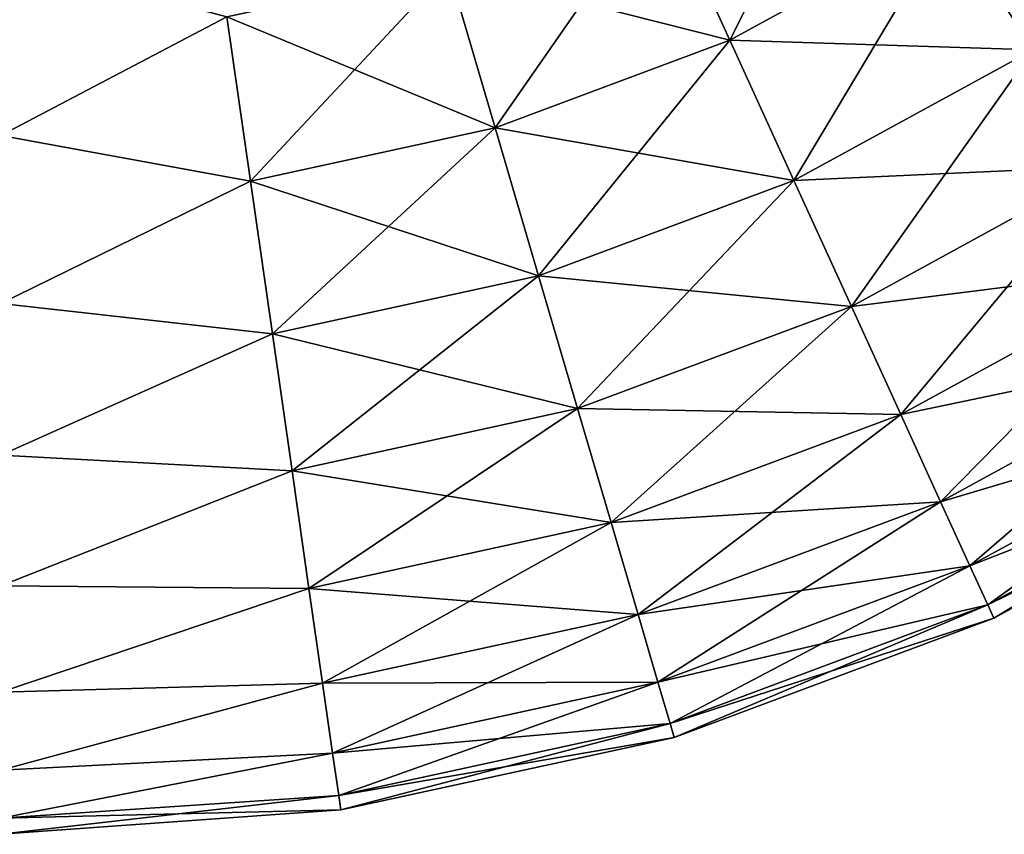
# Model space of a CAD drawing. Header units: metres. Extents: x -109 to 109, y -917 to 389.
# Tile 227 of 256: x 57 to 72, y -16 to -4. Entities that reach past the tile are written whole.
import ezdxf

# ---------------------------------------------------------------- set-up
doc = ezdxf.new("R2010")
doc.units = ezdxf.units.M
doc.layers.add('solid_24503124_XXX_01_SW0001_01', color=7, linetype='CONTINUOUS')

msp = doc.modelspace()

# ---------------------------------------------------------------- linework, layer by layer
at = {"layer": 'solid_24503124_XXX_01_SW0001_01'}
for points in [[(73.81749, 0.037599, 14.652373), (70.797104, -2.225791, 14.652373), (72.054413, -4.180363, 13.394664)], [(69.444954, -0.123775, 15.510405), (66.446167, -1.762623, 15.510405), (67.485092, -4.035824, 14.652373)], [(70.797104, -2.225791, 14.652373), (69.444954, -0.123775, 15.510405), (67.485092, -4.035824, 14.652373)], [(66.446167, -1.762623, -15.510405), (67.485092, -4.035824, -14.652373), (63.244511, -2.957562, -15.510405)], [(66.446167, -1.762623, 15.510405), (63.244511, -2.957562, 15.510405), (63.949001, -5.355579, 14.652373)], [(67.485092, -4.035824, 14.652373), (66.446167, -1.762623, 15.510405), (63.949001, -5.355579, 14.652373)], [(70.797104, -2.225791, -14.652373), (67.485092, -4.035824, -14.652373), (66.446167, -1.762623, -15.510405)], [(75.340424, -1.717927, -13.394664), (72.054413, -4.180363, -13.394664), (70.797104, -2.225791, -14.652373)], [(70.797104, -2.225791, -14.652373), (72.054413, -4.180363, -13.394664), (67.485092, -4.035824, -14.652373)], [(70.797104, -2.225791, 14.652373), (67.485092, -4.035824, 14.652373), (68.451134, -6.149572, 13.394664)], [(72.054413, -4.180363, 13.394664), (70.797104, -2.225791, 14.652373), (68.451134, -6.149572, 13.394664)], [(59.905277, -3.684218, -15.510405), (56.5, -5.472322, -15.035082), (56.5, -2.778371, -15.756924)], [(59.905277, -3.684218, 15.510405), (56.5, -2.778371, 15.756924), (56.5, -5.472322, 15.035082)], [(63.244511, -2.957562, -15.510405), (63.949001, -5.355579, -14.652373), (59.905277, -3.684218, -15.510405)], [(63.244511, -2.957562, 15.510405), (59.905277, -3.684218, 15.510405), (60.260971, -6.158137, 14.652373)], [(63.949001, -5.355579, 14.652373), (63.244511, -2.957562, 15.510405), (60.260971, -6.158137, 14.652373)], [(67.485092, -4.035824, -14.652373), (63.949001, -5.355579, -14.652373), (63.244511, -2.957562, -15.510405)], [(59.905277, -3.684218, -15.510405), (60.260971, -6.158137, -14.652373), (56.5, -5.472322, -15.035082)], [(60.260971, -6.158137, 14.652373), (59.905277, -3.684218, 15.510405), (56.5, -5.472322, 15.035082)], [(63.949001, -5.355579, -14.652373), (60.260971, -6.158137, -14.652373), (59.905277, -3.684218, -15.510405)], [(67.485092, -4.035824, -14.652373), (68.451134, -6.149572, -13.394664), (63.949001, -5.355579, -14.652373)], [(67.485092, -4.035824, 14.652373), (63.949001, -5.355579, 14.652373), (64.60408, -7.585389, 13.394664)], [(68.451134, -6.149572, 13.394664), (67.485092, -4.035824, 14.652373), (64.60408, -7.585389, 13.394664)], [(72.054413, -4.180363, -13.394664), (68.451134, -6.149572, -13.394664), (67.485092, -4.035824, -14.652373)], [(72.054413, -4.180363, -13.394664), (73.182587, -5.934175, -11.771583), (68.451134, -6.149572, -13.394664)], [(72.054413, -4.180363, 13.394664), (68.451134, -6.149572, 13.394664), (69.317955, -8.046212, 11.771583)], [(73.182587, -5.934175, 11.771583), (72.054413, -4.180363, 13.394664), (69.317955, -8.046212, 11.771583)], [(60.260971, -6.158137, -14.652373), (56.5, -8, -13.856406), (56.5, -5.472322, -15.035082)], [(60.260971, -6.158137, 14.652373), (56.5, -5.472322, 15.035082), (56.5, -8, 13.856406)], [(63.949001, -5.355579, -14.652373), (64.60408, -7.585389, -13.394664), (60.260971, -6.158137, -14.652373)], [(63.949001, -5.355579, 14.652373), (60.260971, -6.158137, 14.652373), (60.591717, -8.458525, 13.394664)], [(64.60408, -7.585389, 13.394664), (63.949001, -5.355579, 14.652373), (60.591717, -8.458525, 13.394664)], [(68.451134, -6.149572, -13.394664), (64.60408, -7.585389, -13.394664), (63.949001, -5.355579, -14.652373)], [(73.182587, -5.934175, -11.771583), (69.317955, -8.046212, -11.771583), (68.451134, -6.149572, -13.394664)], [(73.182587, -5.934175, -11.771583), (74.150841, -7.439387, -9.827403), (69.317955, -8.046212, -11.771583)], [(73.182587, -5.934175, 11.771583), (69.317955, -8.046212, 11.771583), (70.061913, -9.674007, 9.827403)], [(74.150841, -7.439387, 9.827403), (73.182587, -5.934175, 11.771583), (70.061913, -9.674007, 9.827403)], [(60.260971, -6.158137, -14.652373), (60.591717, -8.458525, -13.394664), (56.5, -8, -13.856406)], [(60.591717, -8.458525, 13.394664), (60.260971, -6.158137, 14.652373), (56.5, -8, 13.856406)], [(64.60408, -7.585389, -13.394664), (60.591717, -8.458525, -13.394664), (60.260971, -6.158137, -14.652373)], [(68.451134, -6.149572, -13.394664), (69.317955, -8.046212, -11.771583), (64.60408, -7.585389, -13.394664)], [(68.451134, -6.149572, 13.394664), (64.60408, -7.585389, 13.394664), (65.191872, -9.586169, 11.771583)], [(69.317955, -8.046212, 11.771583), (68.451134, -6.149572, 13.394664), (65.191872, -9.586169, 11.771583)], [(74.150841, -7.439387, -9.827403), (70.061913, -9.674007, -9.827403), (69.317955, -8.046212, -11.771583)], [(74.150841, -7.439387, -9.827403), (74.932762, -8.654943, -7.615158), (70.061913, -9.674007, -9.827403)], [(74.150841, -7.439387, 9.827403), (70.061913, -9.674007, 9.827403), (70.662697, -10.988556, 7.615158)], [(74.932762, -8.654943, 7.615158), (74.150841, -7.439387, 9.827403), (70.662697, -10.988556, 7.615158)], [(64.60408, -7.585389, -13.394664), (65.191872, -9.586169, -11.771583), (60.591717, -8.458525, -13.394664)], [(64.60408, -7.585389, 13.394664), (60.591717, -8.458525, 13.394664), (60.888493, -10.522634, 11.771583)], [(65.191872, -9.586169, 11.771583), (64.60408, -7.585389, 13.394664), (60.888493, -10.522634, 11.771583)], [(69.317955, -8.046212, -11.771583), (65.191872, -9.586169, -11.771583), (64.60408, -7.585389, -13.394664)], [(60.591717, -8.458525, -13.394664), (56.5, -10.284602, -12.256711), (56.5, -8, -13.856406)], [(60.591717, -8.458525, 13.394664), (56.5, -8, 13.856406), (56.5, -10.284602, 12.256711)], [(69.317955, -8.046212, -11.771583), (70.061913, -9.674007, -9.827403), (65.191872, -9.586169, -11.771583)], [(69.317955, -8.046212, 11.771583), (65.191872, -9.586169, 11.771583), (65.69635, -11.303343, 9.827403)], [(70.061913, -9.674007, 9.827403), (69.317955, -8.046212, 11.771583), (65.69635, -11.303343, 9.827403)], [(60.591717, -8.458525, -13.394664), (60.888493, -10.522634, -11.771583), (56.5, -10.284602, -12.256711)], [(60.888493, -10.522634, 11.771583), (60.591717, -8.458525, 13.394664), (56.5, -10.284602, 12.256711)], [(65.191872, -9.586169, -11.771583), (60.888493, -10.522634, -11.771583), (60.591717, -8.458525, -13.394664)], [(74.932762, -8.654943, -7.615158), (70.662697, -10.988556, -7.615158), (70.061913, -9.674007, -9.827403)], [(74.932762, -8.654943, -7.615158), (75.507034, -9.547685, -5.195191), (70.662697, -10.988556, -7.615158)], [(74.932762, -8.654943, 7.615158), (70.662697, -10.988556, 7.615158), (71.103935, -11.954, 5.195191)], [(75.507034, -9.547685, 5.195191), (74.932762, -8.654943, 7.615158), (71.103935, -11.954, 5.195191)], [(65.191872, -9.586169, -11.771583), (65.69635, -11.303343, -9.827403), (60.888493, -10.522634, -11.771583)], [(65.191872, -9.586169, 11.771583), (60.888493, -10.522634, 11.771583), (61.1432, -12.29416, 9.827403)], [(65.69635, -11.303343, 9.827403), (65.191872, -9.586169, 11.771583), (61.1432, -12.29416, 9.827403)], [(70.061913, -9.674007, -9.827403), (65.69635, -11.303343, -9.827403), (65.191872, -9.586169, -11.771583)], [(75.507034, -9.547685, -5.195191), (71.103935, -11.954, -5.195191), (70.662697, -10.988556, -7.615158)], [(75.507034, -9.547685, -5.195191), (75.857986, -10.09326, -2.633513), (71.103935, -11.954, -5.195191)], [(75.507034, -9.547685, 5.195191), (71.103935, -11.954, 5.195191), (71.373581, -12.544006, 2.633513)], [(75.857986, -10.09326, 2.633513), (75.507034, -9.547685, 5.195191), (71.373581, -12.544006, 2.633513)], [(70.061913, -9.674007, -9.827403), (70.662697, -10.988556, -7.615158), (65.69635, -11.303343, -9.827403)], [(70.061913, -9.674007, 9.827403), (65.69635, -11.303343, 9.827403), (66.103745, -12.69007, 7.615158)], [(70.662697, -10.988556, 7.615158), (70.061913, -9.674007, 9.827403), (66.103745, -12.69007, 7.615158)], [(75.857986, -10.09326, -2.633513), (71.373581, -12.544006, -2.633513), (71.103935, -11.954, -5.195191)], [(75.857986, -10.09326, 2.633513), (71.373581, -12.544006, 2.633513), (71.464294, -12.742479)], [(75.857986, -10.09326, -2.633513), (75.976044, -10.276787), (71.373581, -12.544006, -2.633513)], [(75.857986, -10.09326, 2.633513), (71.464294, -12.742479), (75.976044, -10.276787)], [(60.888493, -10.522634, -11.771583), (56.5, -12.256711, -10.284602), (56.5, -10.284602, -12.256711)], [(60.888493, -10.522634, 11.771583), (56.5, -10.284602, 12.256711), (56.5, -12.256711, 10.284602)], [(75.976044, -10.276787), (71.464294, -12.742479), (71.373581, -12.544006, -2.633513)], [(60.888493, -10.522634, -11.771583), (61.1432, -12.29416, -9.827403), (56.5, -12.256711, -10.284602)], [(61.1432, -12.29416, 9.827403), (60.888493, -10.522634, 11.771583), (56.5, -12.256711, 10.284602)], [(65.69635, -11.303343, -9.827403), (61.1432, -12.29416, -9.827403), (60.888493, -10.522634, -11.771583)], [(70.662697, -10.988556, -7.615158), (66.103745, -12.69007, -7.615158), (65.69635, -11.303343, -9.827403)], [(70.662697, -10.988556, -7.615158), (71.103935, -11.954, -5.195191), (66.103745, -12.69007, -7.615158)], [(70.662697, -10.988556, 7.615158), (66.103745, -12.69007, 7.615158), (66.402946, -13.708526, 5.195191)], [(71.103935, -11.954, 5.195191), (70.662697, -10.988556, 7.615158), (66.402946, -13.708526, 5.195191)], [(65.69635, -11.303343, -9.827403), (66.103745, -12.69007, -7.615158), (61.1432, -12.29416, -9.827403)], [(65.69635, -11.303343, 9.827403), (61.1432, -12.29416, 9.827403), (61.348892, -13.72478, 7.615158)], [(66.103745, -12.69007, 7.615158), (65.69635, -11.303343, 9.827403), (61.348892, -13.72478, 7.615158)], [(71.103935, -11.954, -5.195191), (66.402946, -13.708526, -5.195191), (66.103745, -12.69007, -7.615158)], [(71.103935, -11.954, -5.195191), (71.373581, -12.544006, -2.633513), (66.402946, -13.708526, -5.195191)], [(71.103935, -11.954, 5.195191), (66.402946, -13.708526, 5.195191), (66.585793, -14.330928, 2.633513)], [(71.373581, -12.544006, 2.633513), (71.103935, -11.954, 5.195191), (66.585793, -14.330928, 2.633513)], [(61.1432, -12.29416, -9.827403), (56.5, -13.856406, -8), (56.5, -12.256711, -10.284602)], [(61.1432, -12.29416, 9.827403), (56.5, -12.256711, 10.284602), (56.5, -13.856406, 8)], [(61.1432, -12.29416, -9.827403), (61.348892, -13.72478, -7.615158), (56.5, -13.856406, -8)], [(61.348892, -13.72478, 7.615158), (61.1432, -12.29416, 9.827403), (56.5, -13.856406, 8)], [(66.103745, -12.69007, -7.615158), (61.348892, -13.72478, -7.615158), (61.1432, -12.29416, -9.827403)], [(71.373581, -12.544006, -2.633513), (66.585793, -14.330928, -2.633513), (66.402946, -13.708526, -5.195191)], [(71.373581, -12.544006, 2.633513), (66.585793, -14.330928, 2.633513), (66.647301, -14.540298)], [(71.373581, -12.544006, -2.633513), (71.464294, -12.742479), (66.585793, -14.330928, -2.633513)], [(71.373581, -12.544006, 2.633513), (66.647301, -14.540298), (71.464294, -12.742479)], [(66.103745, -12.69007, -7.615158), (66.402946, -13.708526, -5.195191), (61.348892, -13.72478, -7.615158)], [(66.103745, -12.69007, 7.615158), (61.348892, -13.72478, 7.615158), (61.499958, -14.775472, 5.195191)], [(66.402946, -13.708526, 5.195191), (66.103745, -12.69007, 7.615158), (61.499958, -14.775472, 5.195191)], [(71.464294, -12.742479), (66.647301, -14.540298), (66.585793, -14.330928, -2.633513)], [(61.348892, -13.72478, -7.615158), (56.5, -15.035082, -5.472322), (56.5, -13.856406, -8)], [(61.348892, -13.72478, -7.615158), (61.499958, -14.775472, -5.195191), (56.5, -15.035082, -5.472322)], [(61.348892, -13.72478, 7.615158), (56.5, -13.856406, 8), (56.5, -15.035082, 5.472322)], [(61.499958, -14.775472, 5.195191), (61.348892, -13.72478, 7.615158), (56.5, -15.035082, 5.472322)], [(66.402946, -13.708526, -5.195191), (61.499958, -14.775472, -5.195191), (61.348892, -13.72478, -7.615158)], [(66.402946, -13.708526, -5.195191), (66.585793, -14.330928, -2.633513), (61.499958, -14.775472, -5.195191)], [(66.402946, -13.708526, 5.195191), (61.499958, -14.775472, 5.195191), (61.592278, -15.417574, 2.633513)], [(66.585793, -14.330928, 2.633513), (66.402946, -13.708526, 5.195191), (61.592278, -15.417574, 2.633513)], [(66.585793, -14.330928, -2.633513), (61.592278, -15.417574, -2.633513), (61.499958, -14.775472, -5.195191)], [(66.585793, -14.330928, 2.633513), (61.592278, -15.417574, 2.633513), (61.623333, -15.633572)], [(66.585793, -14.330928, -2.633513), (66.647301, -14.540298), (61.592278, -15.417574, -2.633513)], [(66.585793, -14.330928, 2.633513), (61.623333, -15.633572), (66.647301, -14.540298)], [(66.647301, -14.540298), (61.623333, -15.633572), (61.592278, -15.417574, -2.633513)], [(61.499958, -14.775472, -5.195191), (56.5, -15.756924, -2.778371), (56.5, -15.035082, -5.472322)], [(61.499958, -14.775472, -5.195191), (61.592278, -15.417574, -2.633513), (56.5, -15.756924, -2.778371)], [(61.499958, -14.775472, 5.195191), (56.5, -15.035082, 5.472322), (56.5, -15.756924, 2.778371)], [(61.592278, -15.417574, 2.633513), (61.499958, -14.775472, 5.195191), (56.5, -15.756924, 2.778371)], [(61.592278, -15.417574, 2.633513), (56.5, -15.756924, 2.778371), (56.5, -16)], [(61.592278, -15.417574, 2.633513), (56.5, -16), (61.623333, -15.633572)], [(61.592278, -15.417574, -2.633513), (61.623333, -15.633572), (56.5, -15.756924, -2.778371)], [(61.623333, -15.633572), (56.5, -16), (56.5, -15.756924, -2.778371)]]:
    msp.add_3dface(points, dxfattribs=at)

doc.saveas('drawing.dxf')
